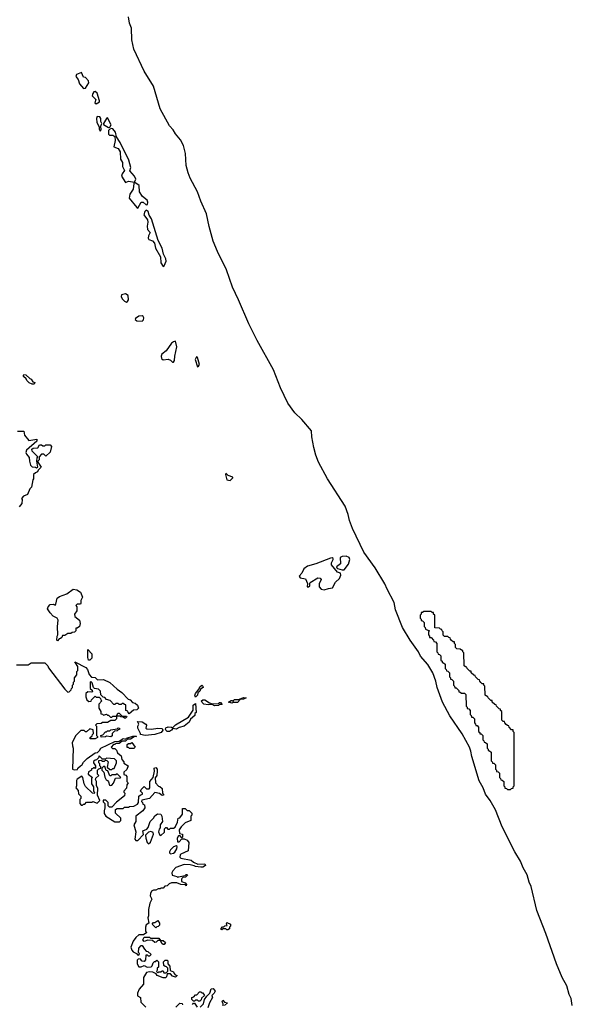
# Model space of a CAD drawing. Extents: x 2886962 to 3052311, y 540590 to 918621.
# Tile 115 of 164: x 3022725 to 3028005, y 758740 to 768137. Entities that reach past the tile are written whole.
import ezdxf

# ---------------------------------------------------------------- set-up
doc = ezdxf.new("R2010")
doc.units = 0

msp = doc.modelspace()

# ---------------------------------------------------------------- linework, layer by layer
at = {"layer": '0CON20XD'}
for points in [[(3028005, 758730), (3027992.5, 758795), (3027973.3, 758835), (3027952.5, 758915), (3027906.4, 758996.4), (3027853, 759127), (3027753.3, 759415), (3027666.2, 759635), (3027613.3, 759865), (3027593.8, 759905), (3027573.3, 759975), (3027535, 760042.5), (3027511.2, 760105), (3027456.2, 760195), (3027335, 760432.5), (3027270, 760595), (3027220, 760685), (3027176.2, 760746.2), (3027153.3, 760805), (3027115, 760872.5), (3027043.3, 761105), (3027036.7, 761155), (3027023.9, 761193.9), (3026952, 761322), (3026835, 761493.3), (3026765, 761622.5), (3026713.8, 761765), (3026702.5, 761825), (3026673.6, 761903.6), (3026623.3, 761983.3), (3026555, 762063.3), (3026533.8, 762105), (3026455.9, 762215.9), (3026384, 762335), (3026316.7, 762505), (3026303.3, 762573.3), (3026235, 762702.5), (3026215, 762752.5), (3026121.2, 762905), (3026014.3, 763055), (3025905, 763282.5), (3025876.1, 763356.1), (3025864.1, 763414.1), (3025834.2, 763494.2), (3025665.6, 763755.6), (3025580.8, 763915), (3025555, 763982.5), (3025536, 764055), (3025516.7, 764155), (3025512.5, 764212.5), (3025421.1, 764321.1), (3025354.5, 764384.5), (3025286.8, 764476.8), (3025215.8, 764625), (3025150, 764795), (3024995, 765073.8), (3024915.5, 765235.5), (3024814.3, 765465), (3024758.1, 765585), (3024701.1, 765751.1), (3024615.8, 765925), (3024575, 766023.3), (3024535, 766162.5), (3024510.8, 766285), (3024454.4, 766405), (3024423.6, 766493.6), (3024354.7, 766624.7), (3024335.6, 766675), (3024314.5, 766745), (3024310.7, 766860.7), (3024291.2, 766935), (3024260.9, 766990.9), (3024213, 767047), (3024192.5, 767085), (3024155.6, 767125.6), (3024065.7, 767285), (3024002.5, 767502.5), (3023915.8, 767645), (3023814.3, 767855), (3023795.8, 767945), (3023793.3, 768055), (3023774, 768105), (3023763.3, 768165)], [(3023335, 767480.9), (3023355, 767483.1), (3023385.3, 767535), (3023382.7, 767552.7), (3023355, 767583.8), (3023335, 767590), (3023315, 767631.9), (3023268.6, 767615), (3023261.3, 767595), (3023284.1, 767565), (3023295, 767524.4), (3023335, 767480.9)], [(3023455, 767332.5), (3023486.4, 767353.6), (3023487, 767363), (3023464.7, 767434.7), (3023445, 767451.8), (3023435, 767447.9), (3023425, 767432.5), (3023419.1, 767409.1), (3023451.1, 767375), (3023444.6, 767345), (3023455, 767332.5)], [(3023495, 767074.4), (3023504, 767085), (3023499.5, 767120.5), (3023510, 767145), (3023500.9, 767165), (3023501.2, 767195), (3023490.7, 767210.7), (3023465.3, 767214.7), (3023457.8, 767195), (3023461.9, 767155), (3023483.5, 767115), (3023485, 767093.3), (3023495, 767074.4)], [(3023575, 767109.2), (3023585, 767111.2), (3023598.9, 767135), (3023565, 767200), (3023554.4, 767195), (3023525.7, 767145), (3023527.3, 767137.3), (3023575, 767109.2)], [(3023735, 766584.5), (3023765, 766594.5), (3023823.3, 766586.7), (3023834.4, 766615), (3023822, 766645), (3023778.8, 766695), (3023787.1, 766725), (3023767.3, 766795), (3023684.7, 766965), (3023650.5, 767020.5), (3023641.3, 767065), (3023615, 767096.9), (3023600.9, 767099.1), (3023585, 767092), (3023575, 767078.8), (3023574.4, 767045), (3023584.4, 767034.4), (3023615.2, 767035.2), (3023633.3, 767023.3), (3023638.3, 766985), (3023623.1, 766925), (3023666.7, 766906.7), (3023686.6, 766876.6), (3023689.8, 766805), (3023707.1, 766775), (3023707.1, 766735), (3023726.9, 766696.9), (3023702.7, 766665), (3023698.4, 766645), (3023735, 766584.5)], [(3023855, 766339.5), (3023885, 766395.5), (3023905, 766396.2), (3023935, 766369.2), (3023945, 766372), (3023948, 766395), (3023941.5, 766415), (3023899.4, 766449.4), (3023871.2, 766495), (3023866.5, 766555), (3023825, 766583.3), (3023817, 766573), (3023808.9, 766521.1), (3023777.6, 766472.4), (3023770, 766435), (3023845, 766343.6), (3023855, 766339.5)], [(3024095, 765782.5), (3024105, 765787.5), (3024125, 765832.5), (3024121.5, 765855), (3024099.6, 765899.6), (3024087.8, 765955), (3024048.2, 766028.2), (3023984.6, 766235), (3023962.7, 766272.7), (3023953.3, 766305), (3023935, 766317.8), (3023920.6, 766305), (3023912.5, 766275), (3023946.2, 766226.2), (3023950, 766205), (3023942.2, 766165), (3023944.8, 766135), (3023971.2, 766105), (3023955, 766072.9), (3023951.8, 766051.8), (3023960, 766040), (3023994.4, 766025), (3024013.4, 766003.4), (3024022, 765955), (3024071.1, 765875), (3024075, 765817.5), (3024095, 765782.5)], [(3023745, 765441.2), (3023755, 765446.4), (3023766.1, 765465), (3023760.3, 765505), (3023735, 765520.5), (3023697.3, 765512.7), (3023694.8, 765495.2), (3023705, 765473.7), (3023725, 765449.5), (3023745, 765441.2)], [(3023895, 765261.1), (3023907.2, 765272.8), (3023910.3, 765290.3), (3023906.2, 765305), (3023895, 765312), (3023865, 765308.9), (3023832, 765285), (3023830, 765275), (3023845, 765261.8), (3023895, 765261.1)], [(3024185, 764867.3), (3024195, 764867.5), (3024203.2, 764885), (3024205.9, 764925.9), (3024227.3, 765015), (3024215, 765068), (3024195, 765063.5), (3024175, 765050), (3024125, 764977), (3024084.6, 764945), (3024076.4, 764925), (3024081, 764905), (3024095, 764889.6), (3024145, 764896.5), (3024165, 764887.2), (3024185, 764867.3)], [(3024425, 764824.4), (3024435, 764829.5), (3024443.5, 764845), (3024425, 764913.8), (3024415, 764919.4), (3024402, 764895), (3024425, 764824.4)], [(3022865, 764660), (3022845, 764660), (3022815, 764672.5), (3022792.5, 764695), (3022788.3, 764708.3), (3022761.7, 764731.7), (3022760, 764745), (3022765, 764750), (3022785, 764747.5), (3022821.7, 764711.7), (3022835, 764707.5), (3022851.7, 764681.7), (3022870, 764675), (3022865, 764660)], [(3022705, 764210), (3022765, 764210), (3022771.7, 764171.7), (3022811.7, 764121.7), (3022890, 764135), (3022890, 764115), (3022790.7, 764029.3), (3022783.3, 764006.7), (3022789.5, 763989.5), (3022815, 763960), (3022817.5, 763925), (3022830, 763885), (3022845, 763870), (3022877.5, 763867.5), (3022885, 763860), (3022900, 763865), (3022890, 763925), (3022893, 763957), (3022900, 763965), (3022845, 764020), (3022841.7, 764038.3), (3022855, 764047.5), (3022898.3, 764051.7), (3022915, 764080), (3022935, 764080), (3022945, 764070), (3022965, 764070), (3022975, 764080), (3023015, 764080), (3023027.5, 764065), (3023015, 764010), (3022975, 763970), (3022955, 763990), (3022935, 763990), (3022910, 763965), (3022910, 763935), (3022900, 763925), (3022900, 763915), (3022930, 763865), (3022901.7, 763838.3), (3022895, 763822.5), (3022876.2, 763813.8), (3022857.5, 763795), (3022856.7, 763755), (3022850, 763745), (3022837.5, 763675), (3022821.7, 763658.3), (3022800, 763605), (3022761.7, 763588.3), (3022741.7, 763568.3), (3022747.5, 763557.5), (3022745, 763520), (3022721.7, 763488.3)], [(3024735, 763740), (3024761.4, 763765), (3024762.5, 763772.5), (3024717.9, 763787.9), (3024695, 763808), (3024691.4, 763795), (3024704, 763745), (3024735, 763740)], [(3025635, 762694.2), (3025675, 762710), (3025715, 762715.4), (3025741, 762769), (3025779.1, 762805), (3025792.2, 762835), (3025789.4, 762855), (3025760, 762865), (3025705.4, 762935), (3025705.3, 762954.7), (3025720.5, 762985), (3025719.2, 762995), (3025709.8, 762999.8), (3025695, 762998.8), (3025555, 762943.9), (3025475, 762921.5), (3025439.4, 762895), (3025419.2, 762855), (3025393.8, 762825), (3025405, 762808.8), (3025455, 762800.5), (3025476.2, 762755), (3025472.5, 762725), (3025483.2, 762723.2), (3025498.1, 762735), (3025495.6, 762755), (3025500.6, 762765), (3025575, 762811.5), (3025595, 762807.1), (3025606, 762795), (3025585, 762753.3), (3025585, 762724), (3025605, 762701.1), (3025635, 762694.2)], [(3025806.6, 762886.6), (3025825, 762888), (3025865, 762941.8), (3025879.3, 762985), (3025873.1, 763005), (3025845, 763016.2), (3025805.4, 763014.6), (3025787.1, 763005), (3025789.7, 762945), (3025753.1, 762915), (3025754.2, 762904.2), (3025760.8, 762900.8), (3025806.6, 762886.6)], [(3023085, 762210), (3023080, 762215), (3023083.8, 762255), (3023090, 762265), (3023085.8, 762345), (3023091.4, 762405), (3023084.2, 762424.2), (3023045.9, 762445.9), (3023015, 762476), (3022990.8, 762515), (3022995.7, 762534.3), (3023016.4, 762556.4), (3023045, 762557.5), (3023065, 762550), (3023071.7, 762558.3), (3023084.2, 762615), (3023105, 762632), (3023175, 762657.5), (3023235, 762703.3), (3023270, 762695), (3023305, 762672.5), (3023325.7, 762625), (3023310, 762595), (3023310, 762565), (3023305, 762560), (3023275, 762560), (3023260, 762545), (3023270, 762535), (3023270, 762495), (3023250, 762465), (3023251.7, 762441.7), (3023297.5, 762405), (3023302.5, 762375), (3023297.5, 762345), (3023275, 762330), (3023261.7, 762328.3), (3023260, 762305), (3023248.3, 762291.7), (3023225, 762290), (3023215, 762280), (3023185, 762280), (3023155, 762260), (3023135, 762260), (3023128.3, 762241.7), (3023115, 762230), (3023101.7, 762228.3), (3023085, 762210)], [(3027415, 760790), (3027425, 760800), (3027438.3, 760801.7), (3027440, 760815), (3027450, 760825), (3027450, 761335), (3027440, 761345), (3027438.3, 761358.3), (3027425, 761360), (3027400, 761385), (3027398.3, 761398.3), (3027385, 761400), (3027371.7, 761411.7), (3027360, 761425), (3027358.3, 761438.3), (3027345, 761440), (3027331.7, 761451.7), (3027330, 761535), (3027320, 761545), (3027318.3, 761558.3), (3027305, 761560), (3027291.7, 761571.7), (3027280, 761585), (3027278.3, 761598.3), (3027265, 761600), (3027240, 761625), (3027238.3, 761638.3), (3027225, 761640), (3027200, 761665), (3027198.3, 761678.3), (3027185, 761680), (3027171.7, 761691.7), (3027170, 761775), (3027160, 761785), (3027158.3, 761798.3), (3027145, 761800), (3027131.7, 761811.7), (3027120, 761825), (3027118.3, 761838.3), (3027105, 761840), (3027091.7, 761851.7), (3027080, 761865), (3027078.3, 761878.3), (3027065, 761880), (3027040, 761905), (3027038.3, 761918.3), (3027025, 761920), (3027000, 761945), (3026998.3, 761958.3), (3026985, 761960), (3026971.7, 761971.7), (3026970, 762095), (3026960, 762105), (3026958.3, 762118.3), (3026945, 762120), (3026935, 762130), (3026901.7, 762131.7), (3026890, 762145), (3026890, 762175), (3026880, 762185), (3026878.3, 762198.3), (3026865, 762200), (3026851.7, 762211.7), (3026840, 762225), (3026838.3, 762238.3), (3026825, 762240), (3026815, 762250), (3026785, 762250), (3026771.7, 762261.7), (3026770, 762295), (3026760, 762305), (3026758.3, 762318.3), (3026745, 762320), (3026735, 762330), (3026691.7, 762331.7), (3026690, 762455), (3026680, 762465), (3026678.3, 762478.3), (3026665, 762480), (3026655, 762490), (3026585, 762490), (3026575, 762480), (3026561.7, 762478.3), (3026560, 762465), (3026550, 762455), (3026550, 762425), (3026560, 762415), (3026561.7, 762401.7), (3026575, 762400), (3026590, 762385), (3026590, 762345), (3026600, 762335), (3026601.7, 762321.7), (3026640, 762305), (3026630, 762295), (3026630, 762265), (3026640, 762255), (3026641.7, 762241.7), (3026655, 762240), (3026680, 762215), (3026681.7, 762201.7), (3026698.3, 762198.3), (3026710, 762185), (3026710, 762105), (3026720, 762095), (3026721.7, 762081.7), (3026735, 762080), (3026750, 762065), (3026750, 762025), (3026760, 762015), (3026761.7, 762001.7), (3026775, 762000), (3026790, 761985), (3026790, 761945), (3026800, 761935), (3026801.7, 761921.7), (3026815, 761920), (3026830, 761905), (3026830, 761865), (3026840, 761855), (3026841.7, 761841.7), (3026855, 761840), (3026870, 761825), (3026870, 761785), (3026880, 761775), (3026881.7, 761761.7), (3026895, 761760), (3026908.3, 761748.3), (3026920, 761735), (3026921.7, 761721.7), (3026935, 761720), (3026945, 761710), (3026975, 761710), (3026988.3, 761698.3), (3026990, 761585), (3027000, 761575), (3027001.7, 761561.7), (3027015, 761560), (3027030, 761545), (3027030, 761505), (3027040, 761495), (3027041.7, 761481.7), (3027055, 761480), (3027070, 761465), (3027070, 761425), (3027080, 761415), (3027081.7, 761401.7), (3027095, 761400), (3027110, 761385), (3027110, 761345), (3027120, 761335), (3027121.7, 761321.7), (3027135, 761320), (3027150, 761305), (3027150, 761265), (3027160, 761255), (3027161.7, 761241.7), (3027175, 761240), (3027190, 761225), (3027190, 761185), (3027200, 761175), (3027201.7, 761161.7), (3027215, 761160), (3027230, 761145), (3027230, 761065), (3027240, 761055), (3027241.7, 761041.7), (3027255, 761040), (3027270, 761025), (3027270, 760985), (3027280, 760975), (3027281.7, 760961.7), (3027295, 760960), (3027310, 760945), (3027310, 760905), (3027320, 760895), (3027321.7, 760881.7), (3027335, 760880), (3027350, 760865), (3027350, 760825), (3027360, 760815), (3027361.7, 760801.7), (3027375, 760800), (3027385, 760790), (3027415, 760790)], [(3023395, 762024), (3023383.3, 762025), (3023375, 762050), (3023375, 762127.5), (3023415.8, 762085), (3023415.6, 762045), (3023395, 762024)], [(3022695, 761980), (3022805, 761980), (3022835, 762000), (3022965, 762000), (3022995, 761970), (3023001.7, 761951.7), (3023157, 761747), (3023185, 761720), (3023198.3, 761721.7), (3023218.3, 761741.7), (3023220, 761755), (3023230, 761765), (3023230, 761785), (3023240, 761795), (3023240, 761815), (3023250, 761825), (3023250, 761855), (3023270, 761885), (3023270, 761915), (3023280, 761925), (3023280, 761965), (3023251.7, 762008.3), (3023356.7, 761955), (3023373.8, 761935), (3023387.5, 761887.5), (3023411.7, 761861.7), (3023445, 761860), (3023468.3, 761838.3), (3023525, 761840), (3023585, 761811.2), (3023656.2, 761746.2), (3023702.5, 761715), (3023761.7, 761651.7), (3023780, 761645), (3023801.7, 761621.7), (3023830, 761615), (3023850, 761595), (3023860, 761565), (3023845, 761550), (3023811.7, 761548.3), (3023771.7, 761511.7), (3023760, 761525), (3023758.3, 761538.3), (3023740, 761545), (3023738.3, 761598.3), (3023725, 761600), (3023715, 761610), (3023705, 761610), (3023695, 761600), (3023675, 761600), (3023665, 761610), (3023645, 761610), (3023635, 761600), (3023625, 761600), (3023588.3, 761638.3), (3023555, 761650), (3023538.3, 761668.3), (3023521.7, 761671.7), (3023500, 761695), (3023498.3, 761728.3), (3023477.5, 761747.5), (3023440, 761755), (3023430, 761765), (3023418.3, 761808.3), (3023405, 761820), (3023400, 761815), (3023400, 761755), (3023418.3, 761738.3), (3023420, 761725), (3023415, 761720), (3023375, 761722.5), (3023356.7, 761705), (3023356.7, 761675), (3023367.5, 761645), (3023385, 761630), (3023408.3, 761631.7), (3023410, 761645), (3023445, 761680), (3023455, 761670), (3023485, 761670), (3023498.3, 761658.3), (3023500, 761645), (3023510, 761635), (3023480, 761605), (3023480, 761565), (3023500, 761535), (3023501.7, 761511.7), (3023515, 761510), (3023525, 761500), (3023555, 761510), (3023565, 761500), (3023575, 761500), (3023591.7, 761481.7), (3023605, 761480), (3023615, 761490), (3023650, 761490), (3023661.7, 761518.3), (3023675, 761520), (3023705, 761490), (3023745, 761490), (3023750, 761485), (3023735, 761470), (3023725, 761470), (3023715, 761480), (3023693, 761483), (3023685, 761490), (3023650, 761490), (3023650, 761465), (3023635, 761450), (3023595, 761450), (3023565, 761430), (3023515, 761430), (3023505, 761420), (3023461.7, 761418.3), (3023450, 761405), (3023460, 761395), (3023460, 761305), (3023470, 761295), (3023470, 761285), (3023447, 761273), (3023400, 761275), (3023400, 761285), (3023418.3, 761301.7), (3023420, 761315), (3023430, 761325), (3023428.3, 761358.3), (3023395, 761370), (3023365, 761340), (3023355, 761340), (3023341.7, 761351.7), (3023308.3, 761351.7), (3023257.7, 761302.3), (3023226.7, 761235), (3023228.3, 761208.3), (3023237.5, 761185), (3023230, 760985), (3023245, 760977.5), (3023278.3, 760981.7), (3023280, 760995), (3023305, 761017.5), (3023318.3, 761021.7), (3023335, 761050), (3023370, 761085), (3023445, 761140), (3023468.3, 761141.7), (3023488.3, 761161.7), (3023500, 761185), (3023635, 761247.5), (3023675, 761250), (3023715, 761277.5), (3023735, 761270), (3023745, 761280), (3023805, 761300), (3023835, 761300), (3023840, 761295), (3023818.3, 761291.7), (3023785, 761270), (3023755, 761270), (3023735, 761250), (3023705, 761250), (3023675, 761230), (3023645, 761230), (3023635, 761220), (3023621.7, 761218.3), (3023600, 761195), (3023611.7, 761181.7), (3023635, 761180), (3023650, 761165), (3023660, 761140), (3023695, 761110), (3023700, 761075), (3023720, 761055), (3023721.7, 761041.7), (3023760, 761015), (3023748.3, 760981.7), (3023720, 760955), (3023721.7, 760931.7), (3023738.3, 760928.3), (3023750, 760915), (3023750, 760865), (3023760, 760855), (3023750, 760835), (3023746.7, 760803.3), (3023720, 760775), (3023720, 760765), (3023730, 760755), (3023725, 760730), (3023650, 760670), (3023605, 760620), (3023583, 760623), (3023570, 760635), (3023570, 760665), (3023548.3, 760688.3), (3023521.7, 760688.3), (3023521.7, 760671.7), (3023540, 760655), (3023540, 760615), (3023532.5, 760585), (3023530.7, 760560.7), (3023547.5, 760535), (3023635, 760482.5), (3023678.3, 760481.7), (3023690, 760495), (3023690, 760515), (3023640, 760565), (3023641.7, 760598.3), (3023655, 760610), (3023715, 760610), (3023725, 760620), (3023765, 760620), (3023775, 760627.5), (3023815, 760630), (3023849.3, 760650.7), (3023860, 760665), (3023862.5, 760725), (3023875, 760737.5), (3023900, 760745), (3023900, 760755), (3023880, 760775), (3023885, 760790), (3023915, 760820), (3023937.5, 760797.5), (3023962.5, 760797.5), (3023970, 760805), (3023970, 760865), (3024000, 760905), (3024012.5, 760965), (3024010, 760995), (3024025, 761000), (3024040, 760985), (3024040, 760965), (3024037, 760923), (3024018.3, 760901.7), (3024022.5, 760852.5), (3024051.7, 760821.7), (3024065, 760820), (3024085, 760800), (3024090, 760755), (3024100, 760745), (3024100, 760735), (3024085, 760732.5), (3024061.7, 760751.7), (3024015, 760760), (3023965, 760703.3), (3023891.7, 760688.3), (3023890, 760675), (3023900, 760665), (3023901.7, 760651.7), (3023917.5, 760645), (3023920, 760615), (3023902.7, 760587.3), (3023834.2, 760535.8), (3023836, 760485), (3023816.1, 760453.9), (3023833.8, 760385), (3023826.7, 760315), (3023835, 760303.3), (3023855, 760302.5), (3023908.3, 760361.7), (3023902.5, 760395), (3023939.3, 760410.7), (3023952.5, 760427.5), (3023972.5, 760485), (3024002.5, 760515), (3024015, 760537.5), (3024040.7, 760559.3), (3024073.3, 760553.3), (3024083.3, 760535), (3024090, 760485), (3024068.3, 760451.7), (3024066.7, 760425), (3024057.5, 760412.5), (3024052.5, 760385), (3024060, 760360), (3024075, 760350), (3024108.3, 760381.7), (3024110, 760415), (3024121.7, 760428.3), (3024128.3, 760428.3), (3024141.7, 760411.7), (3024155, 760410), (3024165, 760420), (3024195, 760420), (3024209.3, 760430.7), (3024231.7, 760478.3), (3024240, 760515), (3024255, 760520), (3024280, 760555), (3024281.7, 760608.3), (3024305, 760610), (3024325, 760590), (3024345, 760590), (3024370, 760565), (3024370, 760545), (3024360, 760535), (3024360, 760495), (3024305, 760473.3), (3024267.5, 760435), (3024247.5, 760405), (3024251.7, 760371.7), (3024280, 760365), (3024280, 760335), (3024275, 760330), (3024258.3, 760348.3), (3024241.7, 760348.3), (3024230, 760325), (3024231.7, 760291.7), (3024248.3, 760291.7), (3024275, 760320), (3024295, 760320), (3024325, 760307.5), (3024340, 760285), (3024336.2, 760205), (3024265, 760172.5), (3024257.5, 760165), (3024256.7, 760145), (3024265, 760133.8), (3024365, 760116), (3024386.4, 760096.4), (3024428.3, 760078.3), (3024495, 760080), (3024500, 760065), (3024475, 760050), (3024455, 760050), (3024405, 760053.8), (3024392.5, 760062.5), (3024355, 760071.2), (3024296.1, 760073.9), (3024217.5, 760045), (3024186.7, 760013.3), (3024180, 759995), (3024181.7, 759971.7), (3024225, 759960), (3024235, 759950), (3024243, 759957), (3024305, 759970), (3024315, 759980), (3024325, 759980), (3024328.3, 759971.7), (3024310, 759955), (3024285, 759950), (3024275, 759940)], [(3024405, 761670), (3024400, 761685), (3024403.3, 761705), (3024438.3, 761751.7), (3024445, 761770), (3024466.1, 761786.1), (3024476.1, 761776.1), (3024476.7, 761765), (3024451.7, 761748.3), (3024445, 761730), (3024428.3, 761711.7), (3024425, 761690), (3024405, 761670)], [(3024585, 761590), (3024565, 761600), (3024525, 761597.5), (3024485, 761603.3), (3024469.3, 761619.3), (3024463.6, 761636.4), (3024473.6, 761646.4), (3024495, 761646.2), (3024537.5, 761617.5), (3024565, 761607.5), (3024625, 761610), (3024635, 761620), (3024645, 761620), (3024658.3, 761601.7), (3024635, 761600), (3024625, 761592.5), (3024585, 761590)], [(3024755, 761612.5), (3024720, 761625), (3024745, 761640), (3024755, 761640), (3024765, 761630), (3024775, 761650), (3024815, 761650), (3024865, 761667.5), (3024890, 761665), (3024865, 761653.3), (3024831.7, 761648.3), (3024805, 761620), (3024765, 761620), (3024755, 761612.5)], [(3024155, 761343.3), (3024135, 761344), (3024122.5, 761355), (3024116.7, 761365), (3024120.7, 761379.3), (3024145, 761388), (3024176.1, 761386.1), (3024185, 761380), (3024215, 761406.2), (3024339.3, 761480.7), (3024381.7, 761548.3), (3024384, 761595), (3024405, 761610), (3024410, 761525), (3024400, 761515), (3024400, 761495), (3024358.3, 761461.7), (3024345, 761433.8), (3024296.8, 761393.2), (3024247.8, 761382.2), (3024220, 761365), (3024188.3, 761371.7), (3024176.7, 761355), (3024155, 761343.3)], [(3023505, 761290), (3023500, 761305), (3023518.3, 761311.7), (3023545, 761340), (3023555, 761340), (3023565, 761350), (3023585, 761350), (3023595, 761360), (3023655, 761370), (3023665, 761380), (3023680, 761375), (3023678.3, 761361.7), (3023665, 761360), (3023655, 761350), (3023631.7, 761348.3), (3023610, 761325), (3023608.3, 761301.7), (3023595, 761293.3), (3023555, 761300), (3023545, 761292.5), (3023505, 761290)], [(3023925, 761306.7), (3023880, 761315), (3023880, 761325), (3023853.8, 761375), (3023853.8, 761395), (3023862.5, 761415), (3023851.7, 761438.3), (3023895, 761436.7), (3023930, 761415), (3023937.5, 761405), (3023930, 761375), (3023938.3, 761368.3), (3023985, 761366.7), (3024045, 761376.2), (3024085, 761372.5), (3024093.3, 761355), (3024076.7, 761335), (3024015, 761314), (3023925, 761306.7)], [(3023815, 761180), (3023775, 761180), (3023765, 761190), (3023751.7, 761191.7), (3023751.7, 761218.3), (3023765, 761230), (3023785, 761230), (3023795, 761240), (3023827.5, 761195), (3023815, 761180)], [(3023325, 760640), (3023335, 760650), (3023348.3, 760651.7), (3023365, 760670), (3023415, 760670), (3023425, 760676.2), (3023465, 760660), (3023490, 760685), (3023470, 760735), (3023471.7, 760801.7), (3023460, 760825), (3023460, 760865), (3023450, 760885), (3023451.7, 760898.3), (3023480, 760925), (3023470, 760935), (3023470, 760975), (3023481.7, 760988.3), (3023500, 760995), (3023500, 761005), (3023490, 761015), (3023490, 761035), (3023480, 761045), (3023481.7, 761068.3), (3023505, 761070), (3023515, 761060), (3023535, 761060), (3023545, 761070), (3023558.3, 761068.3), (3023570, 761055), (3023561.7, 761001.7), (3023585, 760980), (3023605, 760980), (3023615, 760990), (3023628.3, 760991.7), (3023650, 761045), (3023650, 761065), (3023632.5, 761082.5), (3023555, 761090), (3023545, 761080), (3023515, 761080), (3023485, 761110), (3023478.3, 761091.7), (3023458.3, 761071.7), (3023445, 761070), (3023431.7, 761058.3), (3023430, 761045), (3023450, 761015), (3023450, 760995), (3023445, 760990), (3023435, 761000), (3023425, 760990), (3023411.7, 760988.3), (3023410, 760975), (3023381.7, 760958.3), (3023380, 760935), (3023420, 760905), (3023410, 760895), (3023410, 760845), (3023430, 760815), (3023430, 760775), (3023440, 760765), (3023438.3, 760751.7), (3023420, 760755), (3023355, 760820), (3023340, 760845), (3023330, 760905), (3023318.3, 760918.3), (3023275, 760890), (3023266.7, 760875), (3023266.7, 760825), (3023260, 760805), (3023285, 760780), (3023288.3, 760748.3), (3023310, 760725), (3023310, 760705), (3023300, 760695), (3023300, 760655), (3023311.7, 760641.7), (3023325, 760640)], [(3023595, 760827.5), (3023605, 760832.5), (3023620.7, 760849.3), (3023641.7, 760898.3), (3023685, 760900), (3023690, 760905), (3023655, 760940), (3023645, 760930), (3023605, 760930), (3023595, 760920), (3023585, 760920), (3023568.3, 760968.3), (3023551.7, 760971.7), (3023538.3, 761008.3), (3023525, 761010), (3023510, 760995), (3023510, 760975), (3023530, 760955), (3023537.5, 760907.5), (3023551.7, 760881.7), (3023565, 760877.5), (3023573.6, 760863.6), (3023581.7, 760831.7), (3023595, 760827.5)], [(3023955, 760270), (3023975, 760287.5), (3024002.5, 760365), (3024000, 760380), (3023979.3, 760389.3), (3023956.4, 760383.6), (3023927, 760353), (3023928.8, 760325), (3023943.3, 760283.3), (3023955, 760270)], [(3024166.7, 760176.7), (3024195, 760181.2), (3024207.9, 760192.1), (3024226.2, 760225), (3024230, 760245), (3024221.7, 760251.7), (3024195, 760243.8), (3024166.2, 760215), (3024156.7, 760195), (3024157.5, 760185), (3024166.7, 760176.7)], [(3024275, 759940), (3024270, 759935), (3024271.7, 759911.7), (3024305, 759900), (3024320, 759885), (3024315, 759870), (3024305, 759880), (3024265, 759882.5), (3024225, 759900), (3024175, 759900), (3024151.7, 759888.3), (3024135, 759870), (3024111.7, 759868.3), (3024095, 759850), (3024075, 759850), (3024067, 759843), (3024048.3, 759841.7), (3024025, 759830), (3024005, 759830), (3023985, 759820), (3023973.6, 759796.4), (3023973.3, 759775), (3023987.5, 759745), (3023970, 759705), (3023956.7, 759645), (3023956.7, 759585), (3023950, 759565), (3023960, 759515), (3023935, 759500), (3023926.7, 759475), (3023928.3, 759438.3), (3023940, 759425), (3023907, 759403), (3023865, 759403.3), (3023835, 759378.8), (3023808.7, 759341.3), (3023787.5, 759285), (3023796, 759256), (3023810.5, 759240.5), (3023840, 759225), (3023851.7, 759211.7), (3023865, 759210), (3023870, 759225), (3023860, 759235), (3023863, 759277), (3023885, 759300), (3023895, 759300), (3023916.1, 759266.1), (3023935, 759247.5), (3023950, 759245), (3023980, 759215), (3023965, 759200), (3023955, 759200), (3023945, 759210), (3023931.7, 759208.3), (3023926.7, 759165), (3023915, 759150), (3023895, 759152.5), (3023875, 759172.5), (3023858.3, 759171.7), (3023847.5, 759162.5), (3023848.8, 759125), (3023865, 759096.7), (3023885, 759097.5), (3023915, 759110), (3023943.9, 759093.9), (3023981.7, 759098.3), (3023991.7, 759108.3), (3024000, 759135), (3024011.7, 759148.3), (3024025, 759150), (3024035, 759160), (3024050, 759145), (3024050, 759095), (3024040, 759085), (3024040, 759065), (3024031.7, 759051.7), (3024045, 759040), (3024055, 759050), (3024075, 759050), (3024085, 759060), (3024095, 759060), (3024101.7, 759041.7), (3024125, 759040), (3024140, 759055), (3024140, 759085), (3024128.3, 759098.3), (3024115, 759100), (3024101.7, 759111.7), (3024100, 759145), (3024115, 759160), (3024135, 759160), (3024140, 759155), (3024140, 759125), (3024160, 759105), (3024161.7, 759061.7), (3024195, 759050), (3024200, 759035), (3024211.7, 759021.7), (3024230, 759015), (3024215, 759000), (3024185, 759010), (3024165, 759030), (3024135, 759030), (3024128.3, 759001.7), (3024117.5, 758992.5), (3024095, 758992.5), (3024040, 759015), (3024030, 759030), (3023997, 759047), (3023965, 759051.2), (3023936.4, 759043.6), (3023907.5, 758995), (3023907, 758933), (3023867.5, 758885), (3023850, 758845), (3023851.7, 758821.7), (3023880, 758805), (3023881.7, 758761.7), (3023931.7, 758711.7)], [(3024025, 759470), (3023990, 759505), (3024005, 759520), (3024015, 759520), (3024045, 759540), (3024060, 759515), (3024060, 759495), (3024048.3, 759481.7), (3024035, 759480), (3024025, 759470)], [(3024715, 759450), (3024705, 759450), (3024695, 759460), (3024665, 759460), (3024655, 759450), (3024650, 759455), (3024650, 759465), (3024661.7, 759478.3), (3024675, 759480), (3024685, 759490), (3024708.3, 759491.7), (3024700, 759505), (3024705, 759520), (3024740, 759505), (3024740, 759485), (3024730, 759475), (3024728.3, 759461.7), (3024715, 759450)], [(3024105, 759310), (3024095, 759310), (3024081.7, 759321.7), (3024070, 759350), (3024045, 759350), (3024028.3, 759331.7), (3024015, 759330), (3023995, 759350), (3023948.3, 759351.7), (3023915, 759340), (3023902.5, 759355), (3023915, 759380), (3023965, 759380), (3023975, 759370), (3024055, 759370), (3024070, 759350), (3024095, 759350), (3024118.3, 759328.3), (3024105, 759310)], [(3024445, 758770), (3024435, 758770), (3024425, 758780), (3024405, 758780), (3024395, 758770), (3024385, 758770), (3024370, 758785), (3024370, 758805), (3024388.3, 758811.7), (3024405, 758830), (3024418.3, 758831.7), (3024441.7, 758858.3), (3024455, 758860), (3024465, 758850), (3024475, 758850), (3024490, 758825), (3024461.7, 758798.3), (3024458.3, 758781.7), (3024445, 758770)], [(3024448.3, 758711.7), (3024482.5, 758745), (3024490, 758785), (3024511.7, 758818.3), (3024542.5, 758847.5), (3024555, 758887.5), (3024575, 758890), (3024592.5, 758865), (3024583.3, 758846.7), (3024560, 758825), (3024567.5, 758805), (3024538, 758755), (3024521.2, 758705)], [(3024218.3, 758711.7), (3024255, 758750), (3024278.3, 758748.3), (3024280, 758735)], [(3024375, 758737.5), (3024385, 758750), (3024395, 758750), (3024421.7, 758711.7)], [(3024670, 758725), (3024670, 758745), (3024660, 758765), (3024665, 758780), (3024681.7, 758761.7), (3024710, 758755), (3024681.7, 758728.3)]]:
    msp.add_lwpolyline(points, dxfattribs=at)

doc.saveas('drawing.dxf')
